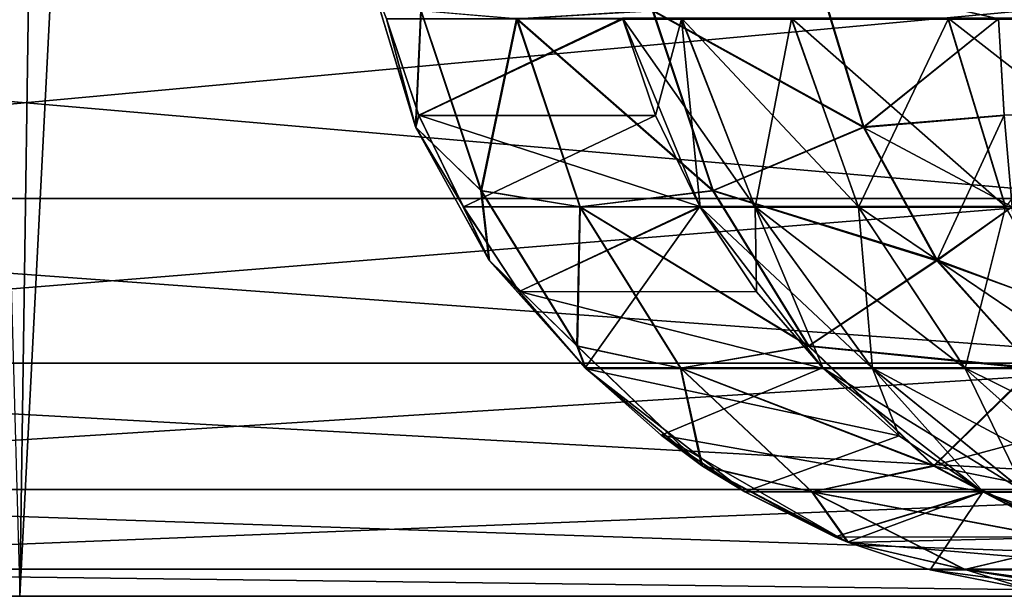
# Model space of a CAD drawing. Header units: millimetres. Extents: x -271.8 to -228.2, y -33.7 to 39.
# Tile 201 of 256: x -232.356 to -231.976, y 13 to 13.222. Entities that reach past the tile are written whole.
import ezdxf

# ---------------------------------------------------------------- set-up
doc = ezdxf.new("R2010")
doc.units = ezdxf.units.MM
doc.header["$LTSCALE"] = 21.359881
for name, color, linetype in [('130', 7, 'CONTINUOUS'), ('142', 7, 'CONTINUOUS'), ('144', 7, 'CONTINUOUS'), ('145', 7, 'CONTINUOUS'), ('146', 7, 'CONTINUOUS'), ('150', 7, 'CONTINUOUS'), ('151', 7, 'CONTINUOUS'), ('152', 7, 'CONTINUOUS'), ('207', 7, 'CONTINUOUS'), ('208', 7, 'CONTINUOUS'), ('67', 7, 'CONTINUOUS'), ('68', 7, 'CONTINUOUS'), ('73', 7, 'CONTINUOUS')]:
    doc.layers.add(name, color=color, linetype=linetype)

msp = doc.modelspace()

# ---------------------------------------------------------------- linework, layer by layer
at = {"layer": '130', "color": 3, "linetype": 'CONTINUOUS'}
for points in [[(-231.95393, 13.22688, 8.87492), (-232.75443, 13.15324, 10.40166), (-232.77952, 13.22688, 10.38652), (-231.95393, 13.22688, 8.87492)], [(-231.92764, 13.15324, 8.88785), (-232.75443, 13.15324, 10.40166), (-231.95393, 13.22688, 8.87492), (-231.92764, 13.15324, 8.88785)], [(-231.92764, 13.15324, 8.88785), (-232.7137, 13.08984, 10.42622), (-232.75443, 13.15324, 10.40166), (-231.92764, 13.15324, 8.88785)], [(-231.88496, 13.08984, 8.90884), (-232.7137, 13.08984, 10.42622), (-231.92764, 13.15324, 8.88785), (-231.88496, 13.08984, 8.90884)], [(-231.88496, 13.08984, 8.90884), (-232.66017, 13.04111, 10.45851), (-232.7137, 13.08984, 10.42622), (-231.88496, 13.08984, 8.90884)], [(-231.82886, 13.04111, 8.93643), (-232.66017, 13.04111, 10.45851), (-231.88496, 13.08984, 8.90884), (-231.82886, 13.04111, 8.93643)], [(-231.82886, 13.04111, 8.93643), (-232.59759, 13.01045, 10.49626), (-232.66017, 13.04111, 10.45851), (-231.82886, 13.04111, 8.93643)], [(-231.76328, 13.01045, 8.96869), (-232.59759, 13.01045, 10.49626), (-231.82886, 13.04111, 8.93643), (-231.76328, 13.01045, 8.96869)], [(-231.7679, 13, 9.15436), (-232.64773, 13, 10.72895), (-232.59759, 13.01045, 10.49626), (-231.7679, 13, 9.15436)], [(-231.76328, 13.01045, 8.96869), (-231.7679, 13, 9.15436), (-232.59759, 13.01045, 10.49626), (-231.76328, 13.01045, 8.96869)]]:
    msp.add_3dface(points, dxfattribs=at)
at = {"layer": '142', "color": 3, "linetype": 'CONTINUOUS'}
for points in [[(-232.75443, 13.15324, -10.40166), (-231.92764, 13.15324, -8.88785), (-232.77952, 13.22688, -10.38652), (-232.75443, 13.15324, -10.40166)], [(-232.77952, 13.22688, -10.38652), (-231.92764, 13.15324, -8.88785), (-231.95393, 13.22688, -8.87492), (-232.77952, 13.22688, -10.38652)], [(-232.7137, 13.08984, -10.42622), (-231.88496, 13.08984, -8.90884), (-232.75443, 13.15324, -10.40166), (-232.7137, 13.08984, -10.42622)], [(-232.75443, 13.15324, -10.40166), (-231.88496, 13.08984, -8.90884), (-231.92764, 13.15324, -8.88785), (-232.75443, 13.15324, -10.40166)], [(-232.66017, 13.04111, -10.45851), (-231.82886, 13.04111, -8.93643), (-232.7137, 13.08984, -10.42622), (-232.66017, 13.04111, -10.45851)], [(-232.7137, 13.08984, -10.42622), (-231.82886, 13.04111, -8.93643), (-231.88496, 13.08984, -8.90884), (-232.7137, 13.08984, -10.42622)], [(-232.59759, 13.01045, -10.49626), (-231.76328, 13.01045, -8.96869), (-232.66017, 13.04111, -10.45851), (-232.59759, 13.01045, -10.49626)], [(-232.66017, 13.04111, -10.45851), (-231.76328, 13.01045, -8.96869), (-231.82886, 13.04111, -8.93643), (-232.66017, 13.04111, -10.45851)], [(-232.64773, 13, -10.72895), (-231.7679, 13, -9.15436), (-232.59759, 13.01045, -10.49626), (-232.64773, 13, -10.72895)], [(-232.59759, 13.01045, -10.49626), (-231.7679, 13, -9.15436), (-231.76328, 13.01045, -8.96869), (-232.59759, 13.01045, -10.49626)]]:
    msp.add_3dface(points, dxfattribs=at)
at = {"layer": '144', "color": 3, "linetype": 'CONTINUOUS'}
for points in [[(-230.70115, 13.22235, -3.39253), (-230.70112, 13.22182, -3.39239), (-231.97867, 13.2224, -3.16728), (-230.70115, 13.22235, -3.39253)], [(-231.97867, 13.2224, -3.16728), (-230.70112, 13.22182, -3.39239), (-231.97648, 13.18524, -3.15486), (-231.97867, 13.2224, -3.16728)]]:
    msp.add_3dface(points, dxfattribs=at)
at = {"layer": '145', "color": 3, "linetype": 'CONTINUOUS'}
for points in [[(-232.21452, 13.22241, -2.83627), (-232.20208, 13.18526, -2.83825), (-232.12356, 13.22266, -2.19042), (-232.21452, 13.22241, -2.83627)], [(-232.12356, 13.22266, -2.19042), (-232.20208, 13.18526, -2.83825), (-232.09385, 13.1502, -2.19406), (-232.12356, 13.22266, -2.19042)], [(-232.20208, 13.18526, -2.83825), (-232.18495, 13.15006, -2.84099), (-232.09385, 13.1502, -2.19406), (-232.20208, 13.18526, -2.83825)], [(-232.18495, 13.15006, -2.84099), (-232.16342, 13.11742, -2.84441), (-232.09385, 13.1502, -2.19406), (-232.18495, 13.15006, -2.84099)], [(-232.16342, 13.11742, -2.84441), (-232.13795, 13.08799, -2.84847), (-232.09385, 13.1502, -2.19406), (-232.16342, 13.11742, -2.84441)], [(-232.09385, 13.1502, -2.19406), (-232.13795, 13.08799, -2.84847), (-232.04652, 13.08798, -2.19986), (-232.09385, 13.1502, -2.19406)], [(-232.13795, 13.08799, -2.84847), (-232.10873, 13.06202, -2.85312), (-232.04652, 13.08798, -2.19986), (-232.13795, 13.08799, -2.84847)], [(-232.04652, 13.08798, -2.19986), (-232.10873, 13.06202, -2.85312), (-231.9848, 13.04023, -2.20742), (-232.04652, 13.08798, -2.19986)], [(-232.10873, 13.06202, -2.85312), (-232.0765, 13.04021, -2.85825), (-231.9848, 13.04023, -2.20742), (-232.10873, 13.06202, -2.85312)], [(-232.0765, 13.04021, -2.85825), (-232.04174, 13.02284, -2.8638), (-231.9848, 13.04023, -2.20742), (-232.0765, 13.04021, -2.85825)], [(-232.04174, 13.02284, -2.8638), (-232.03693, 13.02088, -2.86457), (-231.9848, 13.04023, -2.20742), (-232.04174, 13.02284, -2.8638)], [(-232.03693, 13.02088, -2.86457), (-232.00503, 13.01023, -2.86965), (-231.9848, 13.04023, -2.20742), (-232.03693, 13.02088, -2.86457)], [(-231.9848, 13.04023, -2.20742), (-232.00503, 13.01023, -2.86965), (-231.91292, 13.01022, -2.21623), (-231.9848, 13.04023, -2.20742)], [(-232.00503, 13.01023, -2.86965), (-231.96702, 13.00257, -2.87572), (-231.91292, 13.01022, -2.21623), (-232.00503, 13.01023, -2.86965)]]:
    msp.add_3dface(points, dxfattribs=at)
at = {"layer": '146', "color": 3, "linetype": 'CONTINUOUS'}
for points in [[(-232.12356, 13.22266, -2.19042), (-232.09385, 13.1502, -2.19406), (-232.07261, 13.1502, -2.10144), (-232.12356, 13.22266, -2.19042)], [(-232.12356, 13.22266, -2.19042), (-232.07261, 13.1502, -2.10144), (-232.10093, 13.22266, -2.09177), (-232.12356, 13.22266, -2.19042)], [(-232.07261, 13.1502, -2.10144), (-232.03279, 13.1502, -2.01516), (-232.10093, 13.22266, -2.09177), (-232.07261, 13.1502, -2.10144)], [(-232.10093, 13.22266, -2.09177), (-232.03279, 13.1502, -2.01516), (-232.05852, 13.22266, -1.99988), (-232.10093, 13.22266, -2.09177)], [(-232.03279, 13.1502, -2.01516), (-231.97608, 13.1502, -1.9389), (-232.05852, 13.22266, -1.99988), (-232.03279, 13.1502, -2.01516)], [(-232.05852, 13.22266, -1.99988), (-231.97608, 13.1502, -1.9389), (-231.99813, 13.22266, -1.91866), (-232.05852, 13.22266, -1.99988)], [(-231.97608, 13.1502, -1.9389), (-231.90492, 13.1502, -1.87593), (-231.99813, 13.22266, -1.91866), (-231.97608, 13.1502, -1.9389)], [(-231.99813, 13.22266, -1.91866), (-231.90492, 13.1502, -1.87593), (-231.92234, 13.22266, -1.85158), (-231.99813, 13.22266, -1.91866)], [(-232.09385, 13.1502, -2.19406), (-232.04652, 13.08798, -2.19986), (-232.02748, 13.08798, -2.11684), (-232.09385, 13.1502, -2.19406)], [(-232.09385, 13.1502, -2.19406), (-232.02748, 13.08798, -2.11684), (-232.07261, 13.1502, -2.10144), (-232.09385, 13.1502, -2.19406)], [(-232.02748, 13.08798, -2.11684), (-231.99179, 13.08798, -2.03951), (-232.07261, 13.1502, -2.10144), (-232.02748, 13.08798, -2.11684)], [(-232.07261, 13.1502, -2.10144), (-231.99179, 13.08798, -2.03951), (-232.03279, 13.1502, -2.01516), (-232.07261, 13.1502, -2.10144)], [(-231.99179, 13.08798, -2.03951), (-231.94096, 13.08798, -1.97116), (-232.03279, 13.1502, -2.01516), (-231.99179, 13.08798, -2.03951)], [(-232.03279, 13.1502, -2.01516), (-231.94096, 13.08798, -1.97116), (-231.97608, 13.1502, -1.9389), (-232.03279, 13.1502, -2.01516)], [(-232.04652, 13.08798, -2.19986), (-231.9848, 13.04023, -2.20742), (-231.96864, 13.04023, -2.13693), (-232.04652, 13.08798, -2.19986)], [(-232.04652, 13.08798, -2.19986), (-231.96864, 13.04023, -2.13693), (-232.02748, 13.08798, -2.11684), (-232.04652, 13.08798, -2.19986)], [(-231.96864, 13.04023, -2.13693), (-231.93833, 13.04023, -2.07125), (-232.02748, 13.08798, -2.11684), (-231.96864, 13.04023, -2.13693)], [(-232.02748, 13.08798, -2.11684), (-231.93833, 13.04023, -2.07125), (-231.99179, 13.08798, -2.03951), (-232.02748, 13.08798, -2.11684)], [(-231.93833, 13.04023, -2.07125), (-231.89517, 13.04023, -2.01321), (-231.99179, 13.08798, -2.03951), (-231.93833, 13.04023, -2.07125)], [(-231.99179, 13.08798, -2.03951), (-231.89517, 13.04023, -2.01321), (-231.94096, 13.08798, -1.97116), (-231.99179, 13.08798, -2.03951)], [(-231.9848, 13.04023, -2.20742), (-231.91292, 13.01022, -2.21623), (-231.9001, 13.01022, -2.16032), (-231.9848, 13.04023, -2.20742)], [(-231.9848, 13.04023, -2.20742), (-231.9001, 13.01022, -2.16032), (-231.96864, 13.04023, -2.13693), (-231.9848, 13.04023, -2.20742)]]:
    msp.add_3dface(points, dxfattribs=at)
at = {"layer": '150', "color": 3, "linetype": 'CONTINUOUS'}
for points in [[(-232.12348, 13.22235, 2.19043), (-232.10086, 13.22235, 2.0918), (-232.11094, 13.18516, 2.19197), (-232.12348, 13.22235, 2.19043)], [(-232.10086, 13.22235, 2.0918), (-232.09369, 13.14993, 2.19408), (-232.11094, 13.18516, 2.19197), (-232.10086, 13.22235, 2.0918)], [(-232.07246, 13.14993, 2.10149), (-232.09369, 13.14993, 2.19408), (-232.10086, 13.22235, 2.0918), (-232.07246, 13.14993, 2.10149)], [(-232.05845, 13.22235, 1.99992), (-232.07246, 13.14993, 2.10149), (-232.10086, 13.22235, 2.0918), (-232.05845, 13.22235, 1.99992)], [(-232.03265, 13.14993, 2.01524), (-232.07246, 13.14993, 2.10149), (-232.05845, 13.22235, 1.99992), (-232.03265, 13.14993, 2.01524)], [(-231.99807, 13.22235, 1.91871), (-232.03265, 13.14993, 2.01524), (-232.05845, 13.22235, 1.99992), (-231.99807, 13.22235, 1.91871)], [(-231.97597, 13.14993, 1.93901), (-232.03265, 13.14993, 2.01524), (-231.99807, 13.22235, 1.91871), (-231.97597, 13.14993, 1.93901)], [(-231.92229, 13.22235, 1.85165), (-231.97597, 13.14993, 1.93901), (-231.99807, 13.22235, 1.91871), (-231.92229, 13.22235, 1.85165)], [(-232.09369, 13.14993, 2.19408), (-232.07246, 13.14993, 2.10149), (-232.07202, 13.11728, 2.19674), (-232.09369, 13.14993, 2.19408)], [(-232.02727, 13.08776, 2.11691), (-232.0463, 13.08776, 2.19989), (-232.07246, 13.14993, 2.10149), (-232.02727, 13.08776, 2.11691)], [(-232.03265, 13.14993, 2.01524), (-232.02727, 13.08776, 2.11691), (-232.07246, 13.14993, 2.10149), (-232.03265, 13.14993, 2.01524)], [(-232.07246, 13.14993, 2.10149), (-232.0463, 13.08776, 2.19989), (-232.07202, 13.11728, 2.19674), (-232.07246, 13.14993, 2.10149)], [(-231.9916, 13.08776, 2.03962), (-232.02727, 13.08776, 2.11691), (-232.03265, 13.14993, 2.01524), (-231.9916, 13.08776, 2.03962)], [(-231.97597, 13.14993, 1.93901), (-231.9916, 13.08776, 2.03962), (-232.03265, 13.14993, 2.01524), (-231.97597, 13.14993, 1.93901)], [(-231.9408, 13.08776, 1.97131), (-231.9916, 13.08776, 2.03962), (-231.97597, 13.14993, 1.93901), (-231.9408, 13.08776, 1.97131)], [(-232.0463, 13.08776, 2.19989), (-232.02727, 13.08776, 2.11691), (-232.01697, 13.06187, 2.20348), (-232.0463, 13.08776, 2.19989)], [(-231.96838, 13.04007, 2.13701), (-231.98453, 13.04007, 2.20746), (-232.02727, 13.08776, 2.11691), (-231.96838, 13.04007, 2.13701)], [(-231.9916, 13.08776, 2.03962), (-231.96838, 13.04007, 2.13701), (-232.02727, 13.08776, 2.11691), (-231.9916, 13.08776, 2.03962)], [(-232.02727, 13.08776, 2.11691), (-231.98453, 13.04007, 2.20746), (-232.01697, 13.06187, 2.20348), (-232.02727, 13.08776, 2.11691)], [(-231.93809, 13.04007, 2.07139), (-231.96838, 13.04007, 2.13701), (-231.9916, 13.08776, 2.03962), (-231.93809, 13.04007, 2.07139)], [(-231.9408, 13.08776, 1.97131), (-231.93809, 13.04007, 2.07139), (-231.9916, 13.08776, 2.03962), (-231.9408, 13.08776, 1.97131)], [(-231.98453, 13.04007, 2.20746), (-231.96838, 13.04007, 2.13701), (-231.94955, 13.02273, 2.21174), (-231.98453, 13.04007, 2.20746)]]:
    msp.add_3dface(points, dxfattribs=at)
at = {"layer": '151', "color": 3, "linetype": 'CONTINUOUS'}
for points in [[(-232.21452, 13.2224, 2.83626), (-232.12348, 13.22235, 2.19043), (-232.20207, 13.18524, 2.83824), (-232.21452, 13.2224, 2.83626)], [(-232.12348, 13.22235, 2.19043), (-232.11094, 13.18516, 2.19197), (-232.20207, 13.18524, 2.83824), (-232.12348, 13.22235, 2.19043)], [(-232.20207, 13.18524, 2.83824), (-232.11094, 13.18516, 2.19197), (-232.18493, 13.15003, 2.84097), (-232.20207, 13.18524, 2.83824)], [(-232.11094, 13.18516, 2.19197), (-232.09369, 13.14993, 2.19408), (-232.18493, 13.15003, 2.84097), (-232.11094, 13.18516, 2.19197)], [(-232.18493, 13.15003, 2.84097), (-232.09369, 13.14993, 2.19408), (-232.1634, 13.1174, 2.84441), (-232.18493, 13.15003, 2.84097)], [(-232.09369, 13.14993, 2.19408), (-232.07202, 13.11728, 2.19674), (-232.1634, 13.1174, 2.84441), (-232.09369, 13.14993, 2.19408)], [(-232.07202, 13.11728, 2.19674), (-232.0463, 13.08776, 2.19989), (-232.1634, 13.1174, 2.84441), (-232.07202, 13.11728, 2.19674)], [(-232.1634, 13.1174, 2.84441), (-232.0463, 13.08776, 2.19989), (-232.13758, 13.08762, 2.84853), (-232.1634, 13.1174, 2.84441)], [(-232.0463, 13.08776, 2.19989), (-232.01697, 13.06187, 2.20348), (-232.13758, 13.08762, 2.84853), (-232.0463, 13.08776, 2.19989)], [(-232.13758, 13.08762, 2.84853), (-232.01697, 13.06187, 2.20348), (-232.07649, 13.0402, 2.85827), (-232.13758, 13.08762, 2.84853)], [(-232.01697, 13.06187, 2.20348), (-231.98453, 13.04007, 2.20746), (-232.07649, 13.0402, 2.85827), (-232.01697, 13.06187, 2.20348)], [(-232.07649, 13.0402, 2.85827), (-231.98453, 13.04007, 2.20746), (-232.04173, 13.02284, 2.86381), (-232.07649, 13.0402, 2.85827)], [(-231.98453, 13.04007, 2.20746), (-231.94955, 13.02273, 2.21174), (-232.04173, 13.02284, 2.86381), (-231.98453, 13.04007, 2.20746)], [(-232.04173, 13.02284, 2.86381), (-231.94955, 13.02273, 2.21174), (-232.03651, 13.02071, 2.86464), (-232.04173, 13.02284, 2.86381)], [(-231.94955, 13.02273, 2.21174), (-231.91262, 13.01014, 2.21627), (-232.03651, 13.02071, 2.86464), (-231.94955, 13.02273, 2.21174)], [(-232.03651, 13.02071, 2.86464), (-231.91262, 13.01014, 2.21627), (-232.00503, 13.01022, 2.86966), (-232.03651, 13.02071, 2.86464)], [(-232.00503, 13.01022, 2.86966), (-231.91262, 13.01014, 2.21627), (-231.96702, 13.00257, 2.87572), (-232.00503, 13.01022, 2.86966)]]:
    msp.add_3dface(points, dxfattribs=at)
at = {"layer": '152', "color": 3, "linetype": 'CONTINUOUS'}
for points in [[(-231.97867, 13.22243, 3.16729), (-231.97648, 13.18526, 3.15487), (-230.70115, 13.22235, 3.39253), (-231.97867, 13.22243, 3.16729)], [(-230.70115, 13.22235, 3.39253), (-231.97648, 13.18526, 3.15487), (-230.70112, 13.22182, 3.39239), (-230.70115, 13.22235, 3.39253)], [(-231.97648, 13.18526, 3.15487), (-231.97347, 13.15005, 3.13778), (-230.70112, 13.22182, 3.39239), (-231.97648, 13.18526, 3.15487)]]:
    msp.add_3dface(points, dxfattribs=at)
at = {"layer": '207', "color": 3, "linetype": 'CONTINUOUS'}
for points in [[(-232.20332, 13.18077, -2.89505), (-232.21452, 13.22241, -2.83627), (-232.22088, 13.23866, -2.90756), (-232.20332, 13.18077, -2.89505)], [(-232.20332, 13.18077, -2.89505), (-232.22088, 13.23866, -2.90756), (-232.2013, 13.22564, -2.98173), (-232.20332, 13.18077, -2.89505)], [(-232.03077, 13.18052, -3.1373), (-232.11207, 13.22556, -3.10707), (-232.0484, 13.23852, -3.14986), (-232.03077, 13.18052, -3.1373)], [(-231.97867, 13.2224, -3.16728), (-232.03077, 13.18052, -3.1373), (-232.0484, 13.23852, -3.14986), (-231.97867, 13.2224, -3.16728)], [(-232.17814, 13.15626, -2.96522), (-232.20332, 13.18077, -2.89505), (-232.2013, 13.22564, -2.98173), (-232.17814, 13.15626, -2.96522)], [(-232.16444, 13.22238, -3.04992), (-232.17814, 13.15626, -2.96522), (-232.2013, 13.22564, -2.98173), (-232.16444, 13.22238, -3.04992)], [(-232.11207, 13.22556, -3.10707), (-232.08886, 13.15611, -3.09053), (-232.16444, 13.22238, -3.04992), (-232.11207, 13.22556, -3.10707)], [(-232.08886, 13.15611, -3.09053), (-232.11207, 13.22556, -3.10707), (-232.03077, 13.18052, -3.1373), (-232.08886, 13.15611, -3.09053)], [(-232.20208, 13.18526, -2.83825), (-232.21452, 13.22241, -2.83627), (-232.20332, 13.18077, -2.89505), (-232.20208, 13.18526, -2.83825)], [(-232.16444, 13.22238, -3.04992), (-232.14005, 13.15005, -3.03254), (-232.17814, 13.15626, -2.96522), (-232.16444, 13.22238, -3.04992)], [(-232.16444, 13.22238, -3.04992), (-232.08886, 13.15611, -3.09053), (-232.14005, 13.15005, -3.03254), (-232.16444, 13.22238, -3.04992)], [(-231.97867, 13.2224, -3.16728), (-231.97648, 13.18524, -3.15486), (-232.03077, 13.18052, -3.1373), (-231.97867, 13.2224, -3.16728)], [(-232.17515, 13.12959, -2.87497), (-232.20208, 13.18526, -2.83825), (-232.20332, 13.18077, -2.89505), (-232.17515, 13.12959, -2.87497)], [(-232.18495, 13.15006, -2.84099), (-232.20208, 13.18526, -2.83825), (-232.17515, 13.12959, -2.87497), (-232.18495, 13.15006, -2.84099)], [(-231.97648, 13.18524, -3.15486), (-231.97346, 13.15003, -3.13777), (-232.03077, 13.18052, -3.1373), (-231.97648, 13.18524, -3.15486)], [(-232.17515, 13.12959, -2.87497), (-232.20332, 13.18077, -2.89505), (-232.17814, 13.15626, -2.96522), (-232.17515, 13.12959, -2.87497)], [(-232.00249, 13.12925, -3.11715), (-232.08886, 13.15611, -3.09053), (-232.03077, 13.18052, -3.1373), (-232.00249, 13.12925, -3.11715)], [(-231.97346, 13.15003, -3.13777), (-232.00249, 13.12925, -3.11715), (-232.03077, 13.18052, -3.1373), (-231.97346, 13.15003, -3.13777)], [(-232.14005, 13.15005, -3.03254), (-232.14125, 13.09649, -2.93895), (-232.17814, 13.15626, -2.96522), (-232.14005, 13.15005, -3.03254)], [(-232.14125, 13.09649, -2.93895), (-232.17515, 13.12959, -2.87497), (-232.17814, 13.15626, -2.96522), (-232.14125, 13.09649, -2.93895)], [(-232.08886, 13.15611, -3.09053), (-232.05191, 13.0963, -3.0642), (-232.14005, 13.15005, -3.03254), (-232.08886, 13.15611, -3.09053)], [(-232.05191, 13.0963, -3.0642), (-232.08886, 13.15611, -3.09053), (-232.00249, 13.12925, -3.11715), (-232.05191, 13.0963, -3.0642)], [(-232.16342, 13.11742, -2.84441), (-232.18495, 13.15006, -2.84099), (-232.17515, 13.12959, -2.87497), (-232.16342, 13.11742, -2.84441)], [(-232.14005, 13.15005, -3.03254), (-232.10125, 13.08792, -3.00489), (-232.14125, 13.09649, -2.93895), (-232.14005, 13.15005, -3.03254)], [(-232.14005, 13.15005, -3.03254), (-232.05191, 13.0963, -3.0642), (-232.10125, 13.08792, -3.00489), (-232.14005, 13.15005, -3.03254)], [(-231.97346, 13.15003, -3.13777), (-231.96968, 13.1174, -3.1163), (-232.00249, 13.12925, -3.11715), (-231.97346, 13.15003, -3.13777)], [(-232.13795, 13.08799, -2.84847), (-232.16342, 13.11742, -2.84441), (-232.17515, 13.12959, -2.87497), (-232.13795, 13.08799, -2.84847)], [(-232.13795, 13.08799, -2.84847), (-232.17515, 13.12959, -2.87497), (-232.14125, 13.09649, -2.93895), (-232.13795, 13.08799, -2.84847)], [(-231.96514, 13.08762, -3.09055), (-232.05191, 13.0963, -3.0642), (-232.00249, 13.12925, -3.11715), (-231.96514, 13.08762, -3.09055)], [(-231.96968, 13.1174, -3.1163), (-231.96514, 13.08762, -3.09055), (-232.00249, 13.12925, -3.11715), (-231.96968, 13.1174, -3.1163)], [(-232.09312, 13.05034, -2.90465), (-232.13795, 13.08799, -2.84847), (-232.14125, 13.09649, -2.93895), (-232.09312, 13.05034, -2.90465)], [(-232.10125, 13.08792, -3.00489), (-232.09312, 13.05034, -2.90465), (-232.14125, 13.09649, -2.93895), (-232.10125, 13.08792, -3.00489)], [(-232.05191, 13.0963, -3.0642), (-232.00369, 13.05014, -3.02985), (-232.10125, 13.08792, -3.00489), (-232.05191, 13.0963, -3.0642)], [(-231.96514, 13.08762, -3.09055), (-232.00369, 13.05014, -3.02985), (-232.05191, 13.0963, -3.0642), (-231.96514, 13.08762, -3.09055)], [(-232.10873, 13.06202, -2.85312), (-232.13795, 13.08799, -2.84847), (-232.09312, 13.05034, -2.90465), (-232.10873, 13.06202, -2.85312)], [(-232.10125, 13.08792, -3.00489), (-232.00369, 13.05014, -3.02985), (-232.05067, 13.04025, -2.96886), (-232.10125, 13.08792, -3.00489)], [(-232.10125, 13.08792, -3.00489), (-232.05067, 13.04025, -2.96886), (-232.09312, 13.05034, -2.90465), (-232.10125, 13.08792, -3.00489)], [(-231.96514, 13.08762, -3.09055), (-231.9544, 13.0402, -3.02963), (-232.00369, 13.05014, -3.02985), (-231.96514, 13.08762, -3.09055)], [(-232.03693, 13.02088, -2.86457), (-232.0765, 13.04021, -2.85825), (-232.10873, 13.06202, -2.85312), (-232.03693, 13.02088, -2.86457)], [(-232.03693, 13.02088, -2.86457), (-232.10873, 13.06202, -2.85312), (-232.09312, 13.05034, -2.90465), (-232.03693, 13.02088, -2.86457)], [(-232.05067, 13.04025, -2.96886), (-232.03693, 13.02088, -2.86457), (-232.09312, 13.05034, -2.90465), (-232.05067, 13.04025, -2.96886)], [(-232.00369, 13.05014, -3.02985), (-231.94737, 13.02071, -2.98976), (-232.05067, 13.04025, -2.96886), (-232.00369, 13.05014, -3.02985)], [(-231.9544, 13.0402, -3.02963), (-231.94828, 13.02284, -2.99497), (-232.00369, 13.05014, -3.02985), (-231.9544, 13.0402, -3.02963)], [(-231.94828, 13.02284, -2.99497), (-231.94737, 13.02071, -2.98976), (-232.00369, 13.05014, -3.02985), (-231.94828, 13.02284, -2.99497)], [(-232.03693, 13.02088, -2.86457), (-232.04174, 13.02284, -2.8638), (-232.0765, 13.04021, -2.85825), (-232.03693, 13.02088, -2.86457)], [(-232.05067, 13.04025, -2.96886), (-231.94737, 13.02071, -2.98976), (-231.99178, 13.01026, -2.9269), (-232.05067, 13.04025, -2.96886)], [(-232.03693, 13.02088, -2.86457), (-232.05067, 13.04025, -2.96886), (-231.99178, 13.01026, -2.9269), (-232.03693, 13.02088, -2.86457)], [(-232.00503, 13.01023, -2.86965), (-232.03693, 13.02088, -2.86457), (-231.99178, 13.01026, -2.9269), (-232.00503, 13.01023, -2.86965)], [(-231.94737, 13.02071, -2.98976), (-231.94183, 13.01022, -2.95837), (-231.99178, 13.01026, -2.9269), (-231.94737, 13.02071, -2.98976)], [(-231.92856, 13, -2.88186), (-232.00503, 13.01023, -2.86965), (-231.99178, 13.01026, -2.9269), (-231.92856, 13, -2.88186)], [(-231.92856, 13, -2.88186), (-231.96702, 13.00257, -2.87572), (-232.00503, 13.01023, -2.86965), (-231.92856, 13, -2.88186)], [(-231.94183, 13.01022, -2.95837), (-231.93515, 13.00257, -2.92046), (-231.99178, 13.01026, -2.9269), (-231.94183, 13.01022, -2.95837)], [(-231.93515, 13.00257, -2.92046), (-231.92856, 13, -2.88186), (-231.99178, 13.01026, -2.9269), (-231.93515, 13.00257, -2.92046)]]:
    msp.add_3dface(points, dxfattribs=at)
at = {"layer": '208', "color": 3, "linetype": 'CONTINUOUS'}
for points in [[(-232.21452, 13.2224, 2.83626), (-232.2032, 13.18052, 2.89529), (-232.22083, 13.23852, 2.90785), (-232.21452, 13.2224, 2.83626)], [(-232.2032, 13.18052, 2.89529), (-232.20117, 13.22556, 2.98201), (-232.22083, 13.23852, 2.90785), (-232.2032, 13.18052, 2.89529)], [(-232.03058, 13.18077, 3.1375), (-232.04814, 13.23866, 3.15001), (-232.11185, 13.22564, 3.10728), (-232.03058, 13.18077, 3.1375)], [(-232.03058, 13.18077, 3.1375), (-231.97867, 13.22243, 3.16729), (-232.04814, 13.23866, 3.15001), (-232.03058, 13.18077, 3.1375)], [(-232.17796, 13.15611, 2.96547), (-232.20117, 13.22556, 2.98201), (-232.2032, 13.18052, 2.89529), (-232.17796, 13.15611, 2.96547)], [(-232.20117, 13.22556, 2.98201), (-232.17796, 13.15611, 2.96547), (-232.16426, 13.22238, 3.05017), (-232.20117, 13.22556, 2.98201)], [(-232.16426, 13.22238, 3.05017), (-232.08868, 13.15626, 3.09077), (-232.11185, 13.22564, 3.10728), (-232.16426, 13.22238, 3.05017)], [(-232.08868, 13.15626, 3.09077), (-232.03058, 13.18077, 3.1375), (-232.11185, 13.22564, 3.10728), (-232.08868, 13.15626, 3.09077)], [(-232.21452, 13.2224, 2.83626), (-232.20207, 13.18524, 2.83824), (-232.2032, 13.18052, 2.89529), (-232.21452, 13.2224, 2.83626)], [(-232.16426, 13.22238, 3.05017), (-232.17796, 13.15611, 2.96547), (-232.13987, 13.15005, 3.03279), (-232.16426, 13.22238, 3.05017)], [(-232.16426, 13.22238, 3.05017), (-232.13987, 13.15005, 3.03279), (-232.08868, 13.15626, 3.09077), (-232.16426, 13.22238, 3.05017)], [(-231.97648, 13.18526, 3.15487), (-231.97867, 13.22243, 3.16729), (-232.03058, 13.18077, 3.1375), (-231.97648, 13.18526, 3.15487)], [(-232.20207, 13.18524, 2.83824), (-232.18493, 13.15003, 2.84097), (-232.2032, 13.18052, 2.89529), (-232.20207, 13.18524, 2.83824)], [(-232.0024, 13.12959, 3.11742), (-231.97648, 13.18526, 3.15487), (-232.03058, 13.18077, 3.1375), (-232.0024, 13.12959, 3.11742)], [(-231.97347, 13.15005, 3.13778), (-231.97648, 13.18526, 3.15487), (-232.0024, 13.12959, 3.11742), (-231.97347, 13.15005, 3.13778)], [(-232.18493, 13.15003, 2.84097), (-232.17492, 13.12925, 2.87514), (-232.2032, 13.18052, 2.89529), (-232.18493, 13.15003, 2.84097)], [(-232.17492, 13.12925, 2.87514), (-232.17796, 13.15611, 2.96547), (-232.2032, 13.18052, 2.89529), (-232.17492, 13.12925, 2.87514)], [(-232.0024, 13.12959, 3.11742), (-232.03058, 13.18077, 3.1375), (-232.08868, 13.15626, 3.09077), (-232.0024, 13.12959, 3.11742)], [(-232.17796, 13.15611, 2.96547), (-232.14101, 13.0963, 2.93914), (-232.13987, 13.15005, 3.03279), (-232.17796, 13.15611, 2.96547)], [(-232.14101, 13.0963, 2.93914), (-232.17796, 13.15611, 2.96547), (-232.17492, 13.12925, 2.87514), (-232.14101, 13.0963, 2.93914)], [(-232.13987, 13.15005, 3.03279), (-232.0518, 13.09649, 3.0645), (-232.08868, 13.15626, 3.09077), (-232.13987, 13.15005, 3.03279)], [(-232.0518, 13.09649, 3.0645), (-232.0024, 13.12959, 3.11742), (-232.08868, 13.15626, 3.09077), (-232.0518, 13.09649, 3.0645)], [(-232.18493, 13.15003, 2.84097), (-232.1634, 13.1174, 2.84441), (-232.17492, 13.12925, 2.87514), (-232.18493, 13.15003, 2.84097)], [(-232.13987, 13.15005, 3.03279), (-232.14101, 13.0963, 2.93914), (-232.10107, 13.08792, 3.00515), (-232.13987, 13.15005, 3.03279)], [(-232.13987, 13.15005, 3.03279), (-232.10107, 13.08792, 3.00515), (-232.0518, 13.09649, 3.0645), (-232.13987, 13.15005, 3.03279)], [(-231.96968, 13.11742, 3.11632), (-231.97347, 13.15005, 3.13778), (-232.0024, 13.12959, 3.11742), (-231.96968, 13.11742, 3.11632)], [(-232.1634, 13.1174, 2.84441), (-232.13758, 13.08762, 2.84853), (-232.17492, 13.12925, 2.87514), (-232.1634, 13.1174, 2.84441)], [(-232.13758, 13.08762, 2.84853), (-232.14101, 13.0963, 2.93914), (-232.17492, 13.12925, 2.87514), (-232.13758, 13.08762, 2.84853)], [(-231.9652, 13.08799, 3.09092), (-232.0024, 13.12959, 3.11742), (-232.0518, 13.09649, 3.0645), (-231.9652, 13.08799, 3.09092)], [(-231.9652, 13.08799, 3.09092), (-231.96968, 13.11742, 3.11632), (-232.0024, 13.12959, 3.11742), (-231.9652, 13.08799, 3.09092)], [(-232.13758, 13.08762, 2.84853), (-232.09279, 13.05014, 2.90479), (-232.14101, 13.0963, 2.93914), (-232.13758, 13.08762, 2.84853)], [(-232.14101, 13.0963, 2.93914), (-232.09279, 13.05014, 2.90479), (-232.10107, 13.08792, 3.00515), (-232.14101, 13.0963, 2.93914)], [(-232.10107, 13.08792, 3.00515), (-232.00367, 13.05034, 3.0302), (-232.0518, 13.09649, 3.0645), (-232.10107, 13.08792, 3.00515)], [(-232.00367, 13.05034, 3.0302), (-231.9652, 13.08799, 3.09092), (-232.0518, 13.09649, 3.0645), (-232.00367, 13.05034, 3.0302)], [(-232.13758, 13.08762, 2.84853), (-232.07649, 13.0402, 2.85827), (-232.09279, 13.05014, 2.90479), (-232.13758, 13.08762, 2.84853)], [(-232.10107, 13.08792, 3.00515), (-232.09279, 13.05014, 2.90479), (-232.05049, 13.04025, 2.96911), (-232.10107, 13.08792, 3.00515)], [(-232.10107, 13.08792, 3.00515), (-232.05049, 13.04025, 2.96911), (-232.00367, 13.05034, 3.0302), (-232.10107, 13.08792, 3.00515)], [(-231.96006, 13.06202, 3.06178), (-231.9652, 13.08799, 3.09092), (-232.00367, 13.05034, 3.0302), (-231.96006, 13.06202, 3.06178)], [(-231.94744, 13.02088, 2.99018), (-231.96006, 13.06202, 3.06178), (-232.00367, 13.05034, 3.0302), (-231.94744, 13.02088, 2.99018)], [(-232.07649, 13.0402, 2.85827), (-232.04173, 13.02284, 2.86381), (-232.09279, 13.05014, 2.90479), (-232.07649, 13.0402, 2.85827)], [(-232.04173, 13.02284, 2.86381), (-232.03651, 13.02071, 2.86464), (-232.09279, 13.05014, 2.90479), (-232.04173, 13.02284, 2.86381)], [(-232.09279, 13.05014, 2.90479), (-232.03651, 13.02071, 2.86464), (-232.05049, 13.04025, 2.96911), (-232.09279, 13.05014, 2.90479)], [(-232.05049, 13.04025, 2.96911), (-231.94744, 13.02088, 2.99018), (-232.00367, 13.05034, 3.0302), (-232.05049, 13.04025, 2.96911)], [(-232.05049, 13.04025, 2.96911), (-232.03651, 13.02071, 2.86464), (-231.9916, 13.01026, 2.92715), (-232.05049, 13.04025, 2.96911)], [(-231.94744, 13.02088, 2.99018), (-232.05049, 13.04025, 2.96911), (-231.9916, 13.01026, 2.92715), (-231.94744, 13.02088, 2.99018)], [(-232.03651, 13.02071, 2.86464), (-232.00503, 13.01022, 2.86966), (-231.9916, 13.01026, 2.92715), (-232.03651, 13.02071, 2.86464)], [(-231.94183, 13.01023, 2.95837), (-231.94744, 13.02088, 2.99018), (-231.9916, 13.01026, 2.92715), (-231.94183, 13.01023, 2.95837)], [(-232.00503, 13.01022, 2.86966), (-231.96702, 13.00257, 2.87572), (-231.9916, 13.01026, 2.92715), (-232.00503, 13.01022, 2.86966)], [(-231.96702, 13.00257, 2.87572), (-231.92838, 13, 2.88211), (-231.9916, 13.01026, 2.92715), (-231.96702, 13.00257, 2.87572)], [(-231.92838, 13, 2.88211), (-231.94183, 13.01023, 2.95837), (-231.9916, 13.01026, 2.92715), (-231.92838, 13, 2.88211)]]:
    msp.add_3dface(points, dxfattribs=at)
at = {"layer": '67', "color": 3, "linetype": 'CONTINUOUS'}
for points in [[(-233.07774, 39, -13.6638), (-231.97993, 39, -12.17947), (-233.43083, 13, -13.37869), (-233.07774, 39, -13.6638)], [(-233.43083, 13, -13.37869), (-231.97993, 39, -12.17947), (-232.3559, 13, -11.92529), (-233.43083, 13, -13.37869)], [(-231.97993, 39, -12.17947), (-231.01192, 39, -10.60733), (-232.3559, 13, -11.92529), (-231.97993, 39, -12.17947)], [(-232.3559, 13, -11.92529), (-231.01192, 39, -10.60733), (-231.40817, 13, -10.38607), (-232.3559, 13, -11.92529)]]:
    msp.add_3dface(points, dxfattribs=at)
at = {"layer": '68', "color": 3, "linetype": 'CONTINUOUS'}
for points in [[(-231.97993, 39, 12.17947), (-233.07774, 39, 13.6638), (-232.3559, 13, 11.92529), (-231.97993, 39, 12.17947)], [(-231.40817, 13, 10.38607), (-231.97993, 39, 12.17947), (-232.3559, 13, 11.92529), (-231.40817, 13, 10.38607)], [(-231.01192, 39, 10.60733), (-231.97993, 39, 12.17947), (-231.40817, 13, 10.38607), (-231.01192, 39, 10.60733)]]:
    msp.add_3dface(points, dxfattribs=at)
at = {"layer": '73', "color": 3, "linetype": 'CONTINUOUS'}
for points in [[(-233.43083, 13, -13.37869), (-232.3559, 13, -11.92529), (-233.66313, 13, -12.21959), (-233.43083, 13, -13.37869)], [(-233.66313, 13, -12.21959), (-232.3559, 13, -11.92529), (-232.64773, 13, -10.72895), (-233.66313, 13, -12.21959)], [(-232.3559, 13, -11.92529), (-231.40817, 13, -10.38607), (-232.64773, 13, -10.72895), (-232.3559, 13, -11.92529)], [(-232.64773, 13, -10.72895), (-231.40817, 13, -10.38607), (-231.7679, 13, -9.15436), (-232.64773, 13, -10.72895)], [(-231.40817, 13, 10.38607), (-232.3559, 13, 11.92529), (-232.64773, 13, 10.72895), (-231.40817, 13, 10.38607)], [(-231.7679, 13, 9.15436), (-231.40817, 13, 10.38607), (-232.64773, 13, 10.72895), (-231.7679, 13, 9.15436)]]:
    msp.add_3dface(points, dxfattribs=at)

doc.saveas('drawing.dxf')
